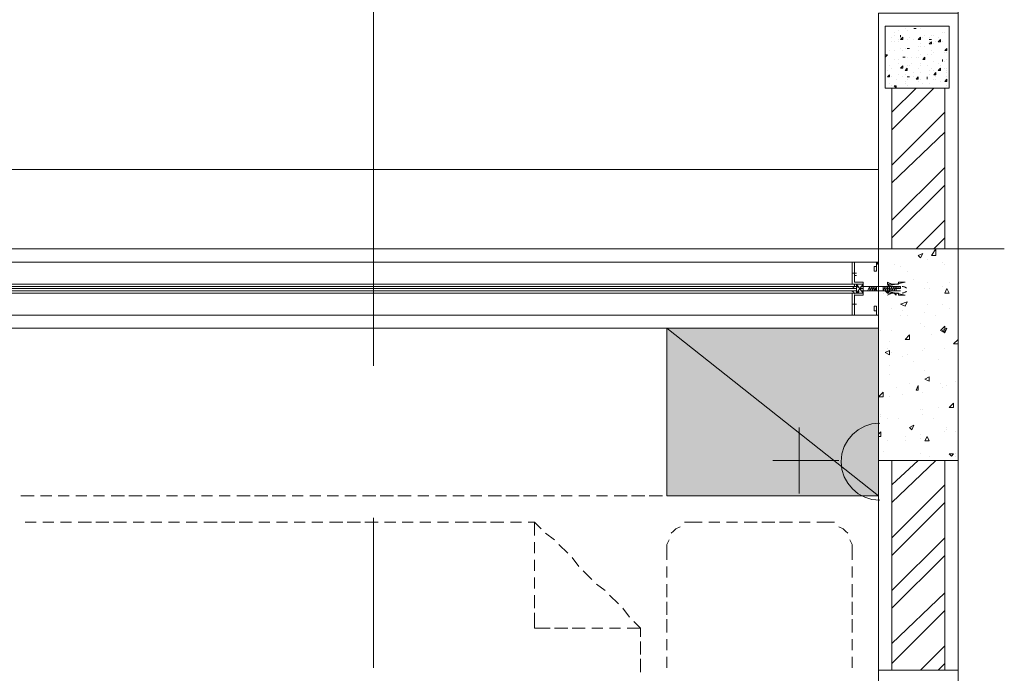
# Model space of a CAD drawing. Header units: millimetres. Extents: x 17 to 403, y 12 to 285.
# Tile 140 of 145: x 292 to 311, y 199 to 212. Entities that reach past the tile are written whole.
import ezdxf

# ---------------------------------------------------------------- set-up
doc = ezdxf.new("R2010")
doc.units = ezdxf.units.MM
doc.layers.add('FILL_FFFFFF', color=7, linetype='Continuous', true_color=0xffffff)
doc.layers.add('LINE_FFFFFF', color=7, linetype='Continuous', true_color=0xffffff)
doc.layers.add('LINE_000000', color=7, linetype='Continuous')

msp = doc.modelspace()

# ---------------------------------------------------------------- hatches: boundary and pattern name
at = {"layer": 'FILL_FFFFFF'}
h = msp.add_hatch(color=7, dxfattribs=at)
h.dxf.hatch_style = 1
h.paths.add_polyline_path([(308.695, 205.825), (304.631, 205.825), (308.695, 202.607), (308.695, 205.825)])
h = msp.add_hatch(color=7, dxfattribs=at)
h.dxf.hatch_style = 1
h.paths.add_polyline_path([(304.631, 205.825), (308.695, 202.607), (304.631, 202.607), (304.631, 205.825)])

# ---------------------------------------------------------------- linework, layer by layer
at = {"layer": 'LINE_000000', "lineweight": 0}
for p, q in [((310.219, 224.536), (310.219, 207.052)), ((299, 222.631), (299, 205.105)), ((309.076, 211.54), (309.076, 211.54)), ((309.118, 211.624), (309.118, 211.624)), ((309.203, 211.582), (309.203, 211.582)), ((309.245, 211.54), (309.245, 211.54)), ((309.372, 211.582), (309.414, 211.582)), ((309.372, 211.582), (309.372, 211.582)), ((309.372, 211.582), (309.414, 211.582)), ((309.372, 211.582), (309.372, 211.582)), ((309.499, 211.582), (309.499, 211.582)), ((309.711, 211.624), (309.711, 211.624)), ((309.795, 211.624), (309.795, 211.624)), ((308.949, 211.413), (308.949, 211.413)), ((308.949, 211.413), (308.949, 211.413)), ((308.949, 211.413), (308.949, 211.413)), ((308.949, 211.328), (308.949, 211.328)), ((308.991, 211.497), (308.991, 211.497)), ((308.991, 211.455), (308.991, 211.455)), ((308.991, 211.328), (308.991, 211.328)), ((309.076, 211.37), (309.076, 211.37)), ((309.076, 211.328), (309.076, 211.328)), ((309.118, 211.413), (309.118, 211.455)), ((309.118, 211.413), (309.118, 211.455)), ((309.118, 211.413), (309.118, 211.413)), ((309.118, 211.37), (309.16, 211.413)), ((309.118, 211.37), (309.16, 211.37)), ((309.118, 211.37), (309.118, 211.37)), ((309.16, 211.37), (309.16, 211.413)), ((309.245, 211.37), (309.245, 211.37)), ((309.245, 211.37), (309.245, 211.37)), ((309.287, 211.413), (309.287, 211.413)), ((309.372, 211.37), (309.372, 211.37)), ((309.372, 211.37), (309.372, 211.37)), ((309.457, 211.37), (309.499, 211.413)), ((309.457, 211.37), (309.499, 211.37)), ((309.499, 211.37), (309.499, 211.413)), ((309.499, 211.413), (309.499, 211.413)), ((309.541, 211.413), (309.541, 211.413)), ((309.584, 211.455), (309.584, 211.455)), ((309.668, 211.413), (309.668, 211.413)), ((309.668, 211.37), (309.711, 211.37)), ((309.668, 211.37), (309.711, 211.37)), ((309.668, 211.286), (309.711, 211.328)), ((309.668, 211.328), (309.668, 211.328)), ((309.711, 211.455), (309.711, 211.455)), ((309.711, 211.37), (309.711, 211.37)), ((309.711, 211.286), (309.711, 211.328)), ((309.753, 211.455), (309.753, 211.455)), ((309.795, 211.328), (309.795, 211.328)), ((309.838, 211.413), (309.838, 211.413)), ((309.838, 211.328), (309.88, 211.37)), ((309.838, 211.328), (309.88, 211.328)), ((309.88, 211.328), (309.88, 211.37)), ((309.922, 211.497), (309.922, 211.497)), ((309.922, 211.328), (309.922, 211.328)), ((309.965, 211.497), (309.965, 211.497)), ((310.049, 211.497), (310.049, 211.497)), ((310.049, 211.328), (310.049, 211.328)), ((308.906, 211.159), (308.906, 211.159)), ((308.906, 211.159), (308.906, 211.159)), ((308.906, 211.159), (308.906, 211.159)), ((308.991, 211.159), (308.991, 211.159)), ((309.118, 211.201), (309.118, 211.201)), ((309.16, 211.159), (309.16, 211.159)), ((309.203, 211.201), (309.203, 211.201)), ((309.245, 211.201), (309.287, 211.201)), ((309.245, 211.201), (309.245, 211.201)), ((309.245, 211.201), (309.287, 211.201)), ((309.245, 211.201), (309.245, 211.201)), ((309.457, 211.243), (309.457, 211.243)), ((309.457, 211.159), (309.457, 211.159)), ((309.499, 211.286), (309.499, 211.286)), ((309.499, 211.243), (309.499, 211.243)), ((309.584, 211.243), (309.584, 211.243)), ((309.668, 211.286), (309.711, 211.286)), ((309.711, 211.159), (309.711, 211.159)), ((309.753, 211.286), (309.753, 211.286)), ((309.753, 211.286), (309.753, 211.286)), ((309.965, 211.159), (310.007, 211.201)), ((309.965, 211.159), (310.007, 211.159)), ((310.007, 211.159), (310.007, 211.201)), ((310.007, 211.159), (310.007, 211.159)), ((308.822, 211.074), (308.864, 211.074)), ((308.822, 211.032), (308.864, 211.074)), ((308.991, 210.989), (308.991, 210.989)), ((308.991, 210.989), (308.991, 210.989)), ((309.076, 210.989), (309.076, 210.989)), ((309.16, 211.032), (309.203, 211.032)), ((309.16, 211.032), (309.203, 211.032)), ((309.203, 211.032), (309.203, 211.032)), ((309.245, 211.032), (309.245, 211.032)), ((309.33, 211.032), (309.33, 211.032)), ((309.414, 211.032), (309.414, 211.032)), ((309.457, 211.032), (309.457, 211.032)), ((309.499, 211.074), (309.499, 211.074)), ((309.541, 210.989), (309.584, 211.032)), ((309.541, 210.989), (309.584, 211.032)), ((309.541, 210.989), (309.584, 210.989)), ((309.541, 210.989), (309.584, 210.989)), ((309.584, 210.989), (309.584, 211.032)), ((309.584, 210.989), (309.584, 211.032)), ((309.626, 211.074), (309.626, 211.074)), ((309.711, 211.074), (309.711, 211.074)), ((309.753, 211.116), (309.753, 211.116)), ((309.753, 210.947), (309.753, 210.947)), ((309.922, 210.947), (309.922, 210.989)), ((309.922, 210.947), (309.922, 210.989)), ((309.922, 210.947), (309.922, 210.947)), ((309.965, 211.116), (309.965, 211.116)), ((309.965, 210.947), (309.965, 210.947)), ((310.007, 211.116), (310.007, 211.116)), ((310.007, 211.116), (310.007, 211.116)), ((310.007, 210.989), (310.007, 210.989)), ((308.864, 210.778), (308.864, 210.778)), ((308.906, 210.862), (308.906, 210.862)), ((308.949, 210.82), (308.949, 210.82)), ((309.076, 210.905), (309.076, 210.905)), ((309.118, 210.82), (309.16, 210.862)), ((309.118, 210.82), (309.16, 210.82)), ((309.16, 210.82), (309.16, 210.862)), ((309.16, 210.82), (309.16, 210.82)), ((309.16, 210.82), (309.16, 210.82)), ((309.203, 210.778), (309.245, 210.82)), ((309.203, 210.778), (309.245, 210.778)), ((309.245, 210.862), (309.245, 210.862)), ((309.245, 210.778), (309.245, 210.82)), ((309.287, 210.862), (309.287, 210.862)), ((309.33, 210.905), (309.33, 210.905)), ((309.457, 210.82), (309.457, 210.82)), ((309.499, 210.905), (309.499, 210.905)), ((309.499, 210.862), (309.499, 210.862)), ((309.626, 210.862), (309.626, 210.862)), ((309.668, 210.778), (309.668, 210.778)), ((309.711, 210.82), (309.711, 210.82)), ((309.753, 210.778), (309.753, 210.778)), ((309.838, 210.905), (309.838, 210.905)), ((309.838, 210.778), (309.88, 210.82)), ((309.838, 210.778), (309.88, 210.778)), ((309.88, 210.862), (309.88, 210.862)), ((309.88, 210.778), (309.88, 210.82)), ((309.965, 210.82), (309.965, 210.82)), ((310.007, 210.82), (310.007, 210.82)), ((310.007, 210.778), (310.007, 210.778)), ((308.864, 210.651), (308.906, 210.693)), ((308.864, 210.651), (308.906, 210.651)), ((308.906, 210.651), (308.906, 210.693)), ((308.949, 210.651), (308.949, 210.651)), ((308.949, 210.651), (308.949, 210.651)), ((309.033, 210.608), (309.033, 210.608)), ((309.076, 210.693), (309.076, 210.693)), ((309.16, 210.651), (309.16, 210.651)), ((309.203, 210.693), (309.203, 210.693)), ((309.245, 210.651), (309.287, 210.651)), ((309.245, 210.651), (309.287, 210.651)), ((309.245, 210.608), (309.245, 210.608)), ((309.287, 210.651), (309.287, 210.651)), ((309.372, 210.735), (309.372, 210.735)), ((309.372, 210.651), (309.372, 210.651)), ((309.414, 210.608), (309.457, 210.651)), ((309.414, 210.608), (309.457, 210.608)), ((309.457, 210.608), (309.457, 210.651)), ((309.499, 210.735), (309.499, 210.735)), ((309.499, 210.608), (309.499, 210.608)), ((309.499, 210.608), (309.499, 210.608)), ((309.626, 210.608), (309.626, 210.651)), ((309.626, 210.608), (309.626, 210.651)), ((309.626, 210.608), (309.626, 210.608)), ((309.668, 210.693), (309.668, 210.693)), ((309.753, 210.693), (309.795, 210.735)), ((309.753, 210.693), (309.795, 210.693)), ((309.753, 210.608), (309.753, 210.608)), ((309.795, 210.693), (309.795, 210.735)), ((309.795, 210.735), (309.795, 210.735)), ((309.795, 210.651), (309.795, 210.651)), ((309.795, 210.608), (309.795, 210.608)), ((309.965, 210.566), (310.007, 210.608)), ((310.007, 210.735), (310.007, 210.735)), ((310.007, 210.651), (310.007, 210.651)), ((310.007, 210.566), (310.007, 210.608)), ((308.906, 210.524), (308.906, 210.524)), ((308.949, 210.481), (308.949, 210.481)), ((308.949, 209.973), (309.414, 210.439)), ((308.949, 209.635), (309.753, 210.439)), ((308.991, 210.481), (309.033, 210.481)), ((308.991, 210.481), (309.033, 210.439)), ((309.033, 210.439), (309.033, 210.481)), ((309.033, 210.439), (309.033, 210.439)), ((309.203, 210.566), (309.203, 210.566)), ((309.203, 210.524), (309.203, 210.524)), ((309.245, 210.481), (309.245, 210.481)), ((309.457, 210.566), (309.457, 210.566)), ((309.541, 210.524), (309.541, 210.524)), ((309.668, 210.524), (309.668, 210.524)), ((309.711, 210.439), (309.711, 210.439)), ((309.753, 210.439), (309.753, 210.439)), ((309.753, 210.439), (309.753, 210.439)), ((309.88, 210.566), (309.88, 210.566)), ((309.965, 210.566), (310.007, 210.566)), ((310.007, 210.481), (310.007, 210.481)), ((310.007, 210.481), (310.007, 210.481)), ((308.949, 208.957), (309.965, 209.973)), ((308.949, 208.619), (309.965, 209.592)), ((240.877, 208.873), (308.695, 208.873)), ((308.949, 207.899), (309.965, 208.915)), ((308.949, 207.56), (309.965, 208.576)), ((309.414, 207.349), (309.965, 207.899)), ((309.753, 207.349), (309.965, 207.56)), ((311.108, 207.349), (293.582, 207.349)), ((309.457, 207.222), (309.541, 207.264)), ((309.457, 207.222), (309.499, 207.179)), ((309.499, 207.179), (309.541, 207.264)), ((309.711, 207.222), (309.795, 207.349)), ((279.866, 207.095), (308.187, 207.095)), ((308.652, 207.095), (308.695, 207.095)), ((308.652, 207.095), (308.652, 207.095)), ((308.652, 207.052), (308.652, 207.052)), ((308.652, 207.052), (308.652, 207.052)), ((308.695, 207.052), (308.695, 207.095)), ((308.991, 207.052), (308.991, 207.052)), ((309.118, 207.01), (309.118, 207.01)), ((309.626, 207.137), (309.626, 207.137)), ((309.922, 207.095), (309.922, 207.095)), ((309.965, 207.052), (309.965, 207.052)), ((308.187, 206.883), (308.271, 206.883)), ((308.229, 206.883), (308.229, 206.883)), ((308.271, 206.883), (308.229, 206.883)), ((308.229, 206.883), (308.229, 206.883)), ((308.229, 206.883), (308.229, 206.841)), ((308.229, 206.841), (308.271, 206.841)), ((308.695, 206.798), (308.695, 206.798)), ((309.245, 206.925), (309.245, 206.925)), ((308.271, 206.629), (288.883, 206.629)), ((308.187, 206.671), (288.967, 206.671)), ((308.229, 206.629), (308.229, 206.629)), ((308.229, 206.629), (308.229, 206.629)), ((308.271, 206.671), (308.398, 206.502)), ((308.398, 206.671), (308.271, 206.502)), ((308.271, 206.629), (308.271, 206.629)), ((308.271, 206.629), (308.271, 206.629)), ((308.525, 206.629), (308.483, 206.544)), ((308.525, 206.629), (308.525, 206.544)), ((308.568, 206.629), (308.525, 206.544)), ((308.525, 206.629), (308.525, 206.629)), ((308.568, 206.629), (308.525, 206.629)), ((308.525, 206.629), (308.525, 206.629)), ((308.525, 206.629), (308.525, 206.629)), ((308.61, 206.629), (308.568, 206.544)), ((308.568, 206.629), (308.568, 206.544)), ((308.568, 206.629), (308.568, 206.544)), ((308.61, 206.629), (308.568, 206.629)), ((308.568, 206.629), (308.568, 206.629)), ((308.568, 206.629), (308.568, 206.629)), ((308.568, 206.629), (308.568, 206.629)), ((308.568, 206.629), (308.568, 206.629)), ((308.61, 206.629), (308.61, 206.544)), ((308.61, 206.629), (308.61, 206.629)), ((308.652, 206.629), (308.61, 206.544)), ((308.652, 206.629), (308.61, 206.629)), ((308.61, 206.629), (308.61, 206.629)), ((308.61, 206.629), (308.61, 206.629)), ((308.61, 206.629), (308.61, 206.629)), ((308.779, 206.629), (308.779, 206.587)), ((308.822, 206.629), (308.779, 206.544)), ((308.822, 206.629), (308.779, 206.629)), ((308.779, 206.629), (308.779, 206.629)), ((308.864, 206.629), (308.822, 206.544)), ((308.822, 206.629), (308.822, 206.544)), ((308.864, 206.629), (308.822, 206.544)), ((308.822, 206.629), (308.822, 206.629)), ((308.864, 206.629), (308.822, 206.629)), ((308.822, 206.629), (308.822, 206.629)), ((308.822, 206.629), (308.822, 206.629)), ((308.822, 206.629), (308.822, 206.629)), ((308.864, 206.629), (308.864, 206.544)), ((308.864, 206.629), (308.864, 206.629)), ((308.906, 206.629), (308.864, 206.544)), ((308.864, 206.629), (308.864, 206.629)), ((308.906, 206.629), (308.864, 206.629)), ((308.864, 206.629), (308.864, 206.629)), ((308.864, 206.629), (308.864, 206.629)), ((308.864, 206.629), (308.864, 206.629)), ((308.906, 206.629), (308.906, 206.629)), ((308.949, 206.629), (308.906, 206.544)), ((308.949, 206.629), (308.906, 206.629)), ((308.906, 206.629), (308.906, 206.629)), ((308.906, 206.629), (308.906, 206.629)), ((308.906, 206.629), (308.906, 206.544)), ((308.906, 206.629), (308.906, 206.544)), ((308.906, 206.629), (308.906, 206.629)), ((308.949, 206.629), (308.949, 206.544)), ((308.991, 206.629), (308.949, 206.544)), ((308.991, 206.629), (308.949, 206.544)), ((308.991, 206.629), (308.949, 206.629)), ((308.949, 206.629), (308.949, 206.629)), ((308.949, 206.629), (308.949, 206.629)), ((308.949, 206.629), (308.949, 206.629)), ((308.949, 206.629), (308.949, 206.629)), ((308.991, 206.629), (308.991, 206.544)), ((308.991, 206.629), (308.991, 206.629)), ((309.033, 206.629), (308.991, 206.544)), ((309.033, 206.629), (308.991, 206.629)), ((308.991, 206.629), (308.991, 206.629)), ((308.991, 206.629), (308.991, 206.629)), ((308.991, 206.629), (308.991, 206.629)), ((308.991, 206.629), (308.991, 206.629)), ((309.033, 206.629), (309.033, 206.544)), ((309.033, 206.629), (309.033, 206.629)), ((309.033, 206.629), (309.033, 206.629)), ((309.033, 206.629), (309.033, 206.629)), ((309.033, 206.629), (309.118, 206.629)), ((309.033, 206.587), (309.118, 206.629)), ((309.118, 206.587), (309.118, 206.629)), ((309.372, 206.756), (309.372, 206.756)), ((309.626, 206.714), (309.626, 206.714)), ((309.922, 206.629), (309.922, 206.629)), ((310.049, 206.714), (310.049, 206.714)), ((308.271, 206.587), (288.883, 206.587)), ((308.271, 206.587), (288.883, 206.587)), ((308.271, 206.544), (288.883, 206.544)), ((308.271, 206.544), (288.883, 206.544)), ((308.187, 206.502), (288.967, 206.502)), ((308.229, 206.544), (308.229, 206.544)), ((308.229, 206.544), (308.229, 206.544)), ((308.271, 206.544), (308.271, 206.544)), ((308.271, 206.544), (308.271, 206.544)), ((308.483, 206.544), (308.525, 206.544)), ((308.525, 206.544), (308.568, 206.544)), ((308.525, 206.544), (308.525, 206.544)), ((308.525, 206.544), (308.525, 206.544)), ((308.525, 206.544), (308.525, 206.544)), ((308.525, 206.544), (308.525, 206.544)), ((308.568, 206.544), (308.61, 206.544)), ((308.568, 206.544), (308.568, 206.544)), ((308.568, 206.544), (308.568, 206.544)), ((308.568, 206.544), (308.568, 206.544)), ((308.568, 206.544), (308.568, 206.544)), ((308.652, 206.587), (308.61, 206.544)), ((308.61, 206.544), (308.61, 206.544)), ((308.61, 206.544), (308.652, 206.544)), ((308.61, 206.544), (308.61, 206.544)), ((308.61, 206.544), (308.61, 206.544)), ((308.61, 206.544), (308.61, 206.544)), ((308.61, 206.544), (308.61, 206.544)), ((308.695, 206.587), (308.695, 206.587)), ((308.779, 206.544), (308.822, 206.544)), ((308.779, 206.544), (308.779, 206.544)), ((308.779, 206.502), (308.779, 206.502)), ((308.822, 206.544), (308.864, 206.544)), ((308.822, 206.544), (308.822, 206.544)), ((308.822, 206.544), (308.822, 206.544)), ((308.822, 206.544), (308.822, 206.544)), ((308.822, 206.544), (308.822, 206.544)), ((308.822, 206.544), (308.822, 206.544)), ((308.864, 206.544), (308.864, 206.544)), ((308.864, 206.544), (308.906, 206.544)), ((308.864, 206.544), (308.864, 206.544)), ((308.864, 206.544), (308.864, 206.544)), ((308.864, 206.544), (308.864, 206.544)), ((308.906, 206.544), (308.906, 206.544)), ((308.906, 206.544), (308.906, 206.544)), ((308.906, 206.544), (308.949, 206.544)), ((308.906, 206.544), (308.906, 206.544)), ((308.906, 206.544), (308.906, 206.544)), ((308.949, 206.587), (308.949, 206.587)), ((308.949, 206.544), (308.991, 206.544)), ((308.949, 206.544), (308.949, 206.544)), ((308.949, 206.544), (308.949, 206.544)), ((308.949, 206.544), (308.949, 206.544)), ((308.949, 206.544), (308.949, 206.544)), ((308.949, 206.544), (308.949, 206.544)), ((308.991, 206.544), (308.991, 206.544)), ((308.991, 206.544), (309.033, 206.544)), ((308.991, 206.544), (308.991, 206.544)), ((308.991, 206.544), (308.991, 206.544)), ((309.033, 206.587), (309.118, 206.587)), ((309.033, 206.544), (309.033, 206.544)), ((309.033, 206.544), (309.118, 206.544)), ((309.584, 206.587), (309.584, 206.587)), ((309.668, 206.587), (309.668, 206.587)), ((309.965, 206.502), (310.007, 206.587)), ((309.965, 206.502), (310.049, 206.502)), ((310.049, 206.502), (310.007, 206.587)), ((308.187, 206.29), (308.271, 206.29)), ((308.229, 206.248), (308.229, 206.333)), ((308.229, 206.29), (308.229, 206.29)), ((308.229, 206.29), (308.229, 206.29)), ((309.118, 206.29), (309.245, 206.333)), ((309.118, 206.29), (309.203, 206.248)), ((309.203, 206.248), (309.245, 206.333)), ((309.626, 206.29), (309.626, 206.29)), ((309.922, 206.29), (309.922, 206.29)), ((279.866, 206.079), (308.187, 206.079)), ((308.652, 206.121), (308.652, 206.121)), ((308.652, 206.121), (308.652, 206.121)), ((308.652, 206.079), (308.652, 206.121)), ((308.652, 206.121), (308.652, 206.121)), ((308.695, 206.079), (308.652, 206.079)), ((308.695, 206.079), (308.652, 206.079)), ((308.695, 206.121), (308.695, 206.121)), ((308.695, 206.079), (308.695, 206.079)), ((308.695, 206.079), (308.695, 206.079)), ((308.949, 206.206), (308.949, 206.206)), ((309.118, 206.079), (309.118, 206.079)), ((309.16, 206.163), (309.16, 206.163)), ((309.245, 206.079), (309.245, 206.079)), ((309.584, 206.121), (309.584, 206.121)), ((309.795, 206.079), (309.795, 206.079)), ((310.049, 206.206), (310.049, 206.206)), ((309.499, 205.909), (309.499, 205.909)), ((309.584, 205.867), (309.584, 205.867)), ((309.88, 205.782), (309.965, 205.867)), ((309.965, 205.74), (309.965, 205.867)), ((308.737, 205.782), (308.737, 205.782)), ((308.949, 205.782), (308.949, 205.782)), ((309.203, 205.613), (309.287, 205.698)), ((309.287, 205.613), (309.287, 205.698)), ((309.711, 205.698), (309.711, 205.698)), ((309.88, 205.782), (309.965, 205.74)), ((309.922, 205.782), (310.007, 205.825)), ((309.922, 205.782), (309.965, 205.74)), ((309.965, 205.74), (310.007, 205.825)), ((308.906, 205.571), (308.906, 205.571)), ((309.203, 205.613), (309.287, 205.613)), ((309.245, 205.613), (309.245, 205.613)), ((310.134, 205.528), (310.219, 205.613)), ((310.134, 205.528), (310.219, 205.528)), ((308.822, 205.359), (308.906, 205.401)), ((308.822, 205.359), (308.906, 205.317)), ((308.864, 205.444), (308.864, 205.444)), ((308.906, 205.317), (308.906, 205.401)), ((308.949, 205.359), (308.949, 205.359)), ((309.16, 205.274), (309.16, 205.274)), ((309.245, 205.317), (309.245, 205.317)), ((309.541, 205.401), (309.541, 205.401)), ((309.584, 205.444), (309.584, 205.444)), ((309.965, 205.444), (309.965, 205.444)), ((308.906, 205.105), (308.906, 205.105)), ((309.372, 205.19), (309.372, 205.19)), ((309.838, 205.232), (309.838, 205.232)), ((308.906, 204.936), (308.906, 204.936)), ((309.584, 205.02), (309.584, 205.02)), ((309.287, 204.766), (309.287, 204.766)), ((309.414, 204.639), (309.457, 204.724)), ((309.457, 204.639), (309.457, 204.724)), ((309.584, 204.851), (309.668, 204.893)), ((309.584, 204.851), (309.668, 204.809)), ((309.668, 204.809), (309.668, 204.893)), ((309.88, 204.766), (309.88, 204.766)), ((310.007, 204.724), (310.007, 204.724)), ((310.176, 204.809), (310.176, 204.809)), ((308.695, 204.512), (308.779, 204.597)), ((308.779, 204.512), (308.779, 204.597)), ((309.033, 204.682), (309.033, 204.682)), ((309.16, 204.555), (309.16, 204.555)), ((309.414, 204.639), (309.457, 204.639)), ((309.541, 204.597), (309.541, 204.597)), ((309.922, 204.682), (309.922, 204.682)), ((308.695, 204.512), (308.779, 204.512)), ((308.906, 204.512), (308.906, 204.512)), ((310.049, 204.301), (310.134, 204.385)), ((310.134, 204.301), (310.134, 204.385)), ((308.737, 204.174), (308.737, 204.174)), ((309.499, 204.258), (309.499, 204.258)), ((309.541, 204.258), (309.541, 204.258)), ((309.541, 204.174), (309.541, 204.174)), ((309.838, 204.301), (309.838, 204.301)), ((310.049, 204.301), (310.134, 204.301)), ((310.219, 204.258), (310.219, 204.258)), ((308.695, 204.047), (308.695, 202.523)), ((308.737, 204.131), (308.737, 204.131)), ((308.864, 204.089), (308.864, 204.089)), ((309.076, 204.089), (309.076, 204.089)), ((309.287, 203.92), (309.372, 203.962)), ((309.33, 203.877), (309.372, 203.962)), ((309.753, 204.089), (309.753, 204.089)), ((310.219, 204.131), (310.219, 201.21)), ((307.171, 203.92), (307.171, 202.65)), ((308.695, 203.793), (308.737, 203.835)), ((308.737, 203.75), (308.737, 203.835)), ((309.287, 203.92), (309.33, 203.877)), ((309.33, 203.92), (309.33, 203.92)), ((309.499, 203.793), (309.499, 203.793)), ((309.965, 203.835), (309.965, 203.835)), ((310.007, 203.92), (310.007, 203.92)), ((310.007, 203.877), (310.007, 203.877)), ((310.176, 203.835), (310.176, 203.835)), ((308.695, 203.75), (308.737, 203.75)), ((308.864, 203.666), (308.864, 203.666)), ((309.203, 203.75), (309.203, 203.75)), ((309.203, 203.666), (309.203, 203.666)), ((309.499, 203.708), (309.499, 203.708)), ((309.584, 203.666), (309.626, 203.75)), ((309.584, 203.666), (309.668, 203.666)), ((309.668, 203.666), (309.626, 203.75)), ((308.779, 203.454), (308.779, 203.454)), ((309.499, 203.412), (309.499, 203.412)), ((310.049, 203.412), (310.134, 203.412)), ((310.049, 203.412), (310.092, 203.369)), ((310.092, 203.369), (310.134, 203.412)), ((310.176, 203.412), (310.176, 203.412)), ((307.933, 203.285), (306.663, 203.285)), ((308.695, 203.285), (308.695, 199.263)), ((309.795, 203.285), (308.949, 202.48)), ((309.457, 203.285), (308.949, 202.819)), ((309.16, 203.285), (309.16, 203.285)), ((309.499, 203.285), (309.499, 203.285)), ((309.668, 203.369), (309.668, 203.369)), ((310.176, 203.369), (310.176, 203.369)), ((310.219, 164.846), (310.219, 203.285)), ((309.965, 202.819), (308.949, 201.803)), ((292.481, 202.607), (292.227, 202.607)), ((292.82, 202.607), (292.608, 202.607)), ((293.158, 202.607), (292.947, 202.607)), ((293.497, 202.607), (293.285, 202.607)), ((293.836, 202.607), (293.624, 202.607)), ((294.217, 202.607), (293.963, 202.607)), ((294.555, 202.607), (294.301, 202.607)), ((294.894, 202.607), (294.64, 202.607)), ((295.233, 202.607), (295.021, 202.607)), ((295.571, 202.607), (295.36, 202.607)), ((295.91, 202.607), (295.698, 202.607)), ((296.249, 202.607), (296.037, 202.607)), ((296.63, 202.607), (296.376, 202.607)), ((296.968, 202.607), (296.714, 202.607)), ((297.307, 202.607), (297.053, 202.607)), ((297.646, 202.607), (297.434, 202.607)), ((297.984, 202.607), (297.773, 202.607)), ((298.323, 202.607), (298.111, 202.607)), ((298.662, 202.607), (298.45, 202.607)), ((299.043, 202.607), (298.789, 202.607)), ((299.381, 202.607), (299.127, 202.607)), ((299.72, 202.607), (299.466, 202.607)), ((300.059, 202.607), (299.847, 202.607)), ((300.397, 202.607), (300.186, 202.607)), ((300.736, 202.607), (300.524, 202.607)), ((301.075, 202.607), (300.863, 202.607)), ((301.456, 202.607), (301.202, 202.607)), ((301.794, 202.607), (301.54, 202.607)), ((302.133, 202.607), (301.879, 202.607)), ((302.472, 202.607), (302.26, 202.607)), ((302.81, 202.607), (302.599, 202.607)), ((303.149, 202.607), (302.937, 202.607)), ((303.488, 202.607), (303.276, 202.607)), ((303.869, 202.607), (303.615, 202.607)), ((304.207, 202.607), (303.953, 202.607)), ((304.546, 202.607), (304.292, 202.607)), ((304.885, 202.607), (304.673, 202.607)), ((305.223, 202.607), (305.012, 202.607)), ((305.562, 202.607), (305.35, 202.607)), ((305.901, 202.607), (305.689, 202.607)), ((306.282, 202.607), (306.028, 202.607)), ((306.62, 202.607), (306.366, 202.607)), ((306.959, 202.607), (306.705, 202.607)), ((307.298, 202.607), (307.086, 202.607)), ((307.636, 202.607), (307.425, 202.607)), ((307.975, 202.607), (307.763, 202.607)), ((308.314, 202.607), (308.102, 202.607)), ((309.965, 202.48), (308.949, 201.464)), ((308.695, 202.142), (308.695, 202.353)), ((292.523, 202.099), (292.312, 202.099)), ((292.862, 202.099), (292.65, 202.099)), ((293.201, 202.099), (292.989, 202.099)), ((293.582, 202.099), (293.328, 202.099)), ((293.92, 202.099), (293.666, 202.099)), ((294.259, 202.099), (294.005, 202.099)), ((294.598, 202.099), (294.386, 202.099)), ((294.936, 202.099), (294.725, 202.099)), ((295.275, 202.099), (295.063, 202.099)), ((295.614, 202.099), (295.402, 202.099)), ((295.995, 202.099), (295.741, 202.099)), ((296.333, 202.099), (296.079, 202.099)), ((296.672, 202.099), (296.418, 202.099)), ((297.011, 202.099), (296.799, 202.099)), ((297.349, 202.099), (297.138, 202.099)), ((297.688, 202.099), (297.476, 202.099)), ((298.027, 202.099), (297.815, 202.099)), ((298.408, 202.099), (298.154, 202.099)), ((298.746, 202.099), (298.492, 202.099)), ((299.085, 202.099), (298.831, 202.099)), ((299, 202.184), (299, 199.305)), ((299.424, 202.099), (299.212, 202.099)), ((299.762, 202.099), (299.551, 202.099)), ((300.101, 202.099), (299.889, 202.099)), ((300.44, 202.099), (300.228, 202.099)), ((300.821, 202.099), (300.567, 202.099)), ((301.159, 202.099), (300.905, 202.099)), ((301.498, 202.099), (301.244, 202.099)), ((301.837, 202.099), (301.625, 202.099)), ((302.091, 202.099), (301.964, 202.099)), ((305.139, 202.099), (305.308, 202.099)), ((305.435, 202.099), (305.647, 202.099)), ((305.774, 202.099), (305.985, 202.099)), ((306.112, 202.099), (306.366, 202.099)), ((306.451, 202.099), (306.705, 202.099)), ((306.79, 202.099), (307.044, 202.099)), ((307.171, 202.099), (307.382, 202.099)), ((307.509, 202.099), (307.679, 202.099)), ((302.302, 201.888), (302.472, 201.761)), ((308.695, 201.803), (308.695, 202.015)), ((302.091, 201.507), (302.091, 201.718)), ((309.965, 201.803), (308.949, 200.787)), ((302.556, 201.676), (302.726, 201.507)), ((304.631, 201.38), (304.631, 201.591)), ((308.187, 201.591), (308.187, 201.38)), ((308.695, 201.464), (308.695, 201.676)), ((302.091, 201.168), (302.091, 201.38)), ((302.81, 201.422), (302.937, 201.253)), ((308.695, 201.083), (308.695, 201.337)), ((309.965, 201.464), (308.949, 200.448)), ((303.022, 201.168), (303.191, 200.999)), ((304.631, 201.041), (304.631, 201.253)), ((308.187, 201.253), (308.187, 201.041)), ((302.091, 200.829), (302.091, 201.041)), ((308.695, 200.745), (308.695, 200.999)), ((303.276, 200.914), (303.445, 200.787)), ((304.631, 200.66), (304.631, 200.914)), ((308.187, 200.914), (308.187, 200.66)), ((309.965, 200.745), (308.949, 199.771)), ((302.091, 200.448), (302.091, 200.702)), ((303.53, 200.702), (303.699, 200.533)), ((304.631, 200.321), (304.631, 200.575)), ((308.187, 200.575), (308.187, 200.321)), ((308.695, 200.406), (308.695, 200.66)), ((302.091, 200.067), (302.091, 200.364)), ((303.784, 200.448), (303.911, 200.279)), ((309.965, 200.406), (308.949, 199.39)), ((304.631, 199.983), (304.631, 200.237)), ((308.187, 200.237), (308.187, 199.983)), ((308.695, 200.067), (308.695, 200.279)), ((302.387, 200.067), (302.091, 200.067)), ((302.726, 200.067), (302.472, 200.067)), ((303.064, 200.067), (302.81, 200.067)), ((303.403, 200.067), (303.191, 200.067)), ((303.742, 200.067), (303.53, 200.067)), ((304.123, 199.898), (304.123, 200.067)), ((304.123, 199.559), (304.123, 199.813)), ((304.631, 199.644), (304.631, 199.856)), ((308.187, 199.856), (308.187, 199.644)), ((308.695, 199.729), (308.695, 199.94)), ((309.965, 199.729), (309.499, 199.263)), ((304.123, 199.221), (304.123, 199.475)), ((304.631, 199.305), (304.631, 199.517)), ((308.187, 199.517), (308.187, 199.305)), ((308.695, 199.39), (308.695, 199.602)), ((308.695, 199.051), (308.695, 199.263)), ((309.076, 199.263), (309.076, 199.263)), ((309.965, 199.39), (309.838, 199.263))]:
    msp.add_line(p, q, dxfattribs=at)
for points in [[(310.219, 207.349), (310.219, 211.878), (308.695, 211.878), (308.695, 207.349)], [(309.795, 207.349), (309.795, 207.222), (309.711, 207.222)], [(308.187, 206.079), (308.652, 206.079), (308.187, 206.079), (308.187, 206.502), (308.229, 206.502), (308.398, 206.502), (308.398, 206.587), (308.398, 206.671), (308.229, 206.671), (308.229, 206.629), (308.229, 206.671), (308.187, 206.671), (308.187, 207.095), (308.652, 207.095), (308.652, 206.968), (308.652, 206.925), (308.61, 206.925), (308.61, 207.01), (308.652, 207.01), (308.652, 207.095), (308.229, 207.095), (308.229, 206.883)], [(308.652, 207.052), (308.652, 207.095), (308.695, 207.052)], [(308.652, 207.052), (308.695, 207.095), (308.652, 207.095)], [(308.229, 206.841), (308.229, 206.714), (308.398, 206.714), (308.398, 206.46), (308.229, 206.46), (308.229, 206.333)], [(308.18, 206.588), (308.19, 206.592), (308.2, 206.597), (308.208, 206.603), (308.216, 206.611), (308.221, 206.62), (308.226, 206.63), (308.228, 206.641), (308.229, 206.652)], [(308.32, 206.602), (308.314, 206.607), (308.308, 206.612), (308.302, 206.616), (308.295, 206.619), (308.288, 206.622), (308.281, 206.624), (308.274, 206.626), (308.266, 206.628)], [(308.483, 206.544), (308.398, 206.544), (308.356, 206.544), (308.356, 206.587), (308.398, 206.587), (308.356, 206.587), (308.356, 206.629), (308.398, 206.629), (308.525, 206.629)], [(309.233, 206.595), (309.224, 206.603), (309.213, 206.609), (309.203, 206.615), (309.192, 206.619), (309.181, 206.623), (309.169, 206.626), (309.157, 206.628), (309.145, 206.629)], [(308.229, 206.479), (308.228, 206.49), (308.226, 206.501), (308.221, 206.511), (308.216, 206.52), (308.208, 206.528), (308.2, 206.534), (308.19, 206.539), (308.18, 206.543)], [(308.266, 206.503), (308.274, 206.505), (308.281, 206.507), (308.288, 206.509), (308.295, 206.512), (308.302, 206.515), (308.308, 206.519), (308.314, 206.524), (308.32, 206.529)], [(309.145, 206.502), (309.157, 206.503), (309.169, 206.505), (309.181, 206.508), (309.192, 206.512), (309.203, 206.516), (309.213, 206.522), (309.224, 206.528), (309.233, 206.536)], [(308.229, 206.29), (308.229, 206.079), (308.652, 206.079), (308.652, 206.163), (308.61, 206.163), (308.61, 206.248), (308.652, 206.248), (308.652, 206.206), (308.652, 206.079), (308.652, 206.121), (308.652, 206.079), (308.652, 206.121)], [(308.716, 204.004), (308.567, 203.989), (308.427, 203.946), (308.302, 203.878), (308.192, 203.787), (308.102, 203.678), (308.033, 203.552), (307.99, 203.413), (307.975, 203.263), (307.99, 203.114), (308.033, 202.975), (308.102, 202.849), (308.192, 202.74), (308.302, 202.649), (308.427, 202.581), (308.567, 202.538), (308.716, 202.523)], [(308.695, 202.48), (308.695, 202.607), (308.441, 202.607)], [(302.091, 201.845), (302.091, 202.099), (302.218, 201.972)], [(305.139, 202.099), (305.054, 202.099), (304.969, 202.099)], [(307.848, 202.099), (307.763, 202.099), (307.679, 202.099)], [(304.885, 202.015), (304.8, 201.972), (304.758, 201.93), (304.715, 201.888)], [(308.102, 201.888), (308.06, 201.93), (308.017, 201.972), (307.933, 202.015)], [(304.673, 201.761), (304.631, 201.676), (304.631, 201.591)], [(308.187, 201.591), (308.187, 201.676), (308.144, 201.761)], [(303.996, 200.194), (304.123, 200.067), (303.869, 200.067)]]:
    msp.add_lwpolyline(points, dxfattribs=at)
for points in [[(310.049, 211.624), (308.822, 211.624), (308.822, 210.439), (310.049, 210.439), (310.049, 211.624)], [(309.965, 210.439), (309.965, 207.349), (308.949, 207.349), (308.949, 210.439), (309.965, 210.439)], [(308.695, 207.349), (308.695, 205.825), (279.866, 205.825), (279.866, 207.349), (308.695, 207.349)], [(308.695, 203.285), (310.219, 203.285), (310.219, 207.349), (308.695, 207.349), (308.695, 203.285)], [(308.229, 206.629), (308.187, 206.629), (308.229, 206.629)], [(308.271, 206.629), (308.229, 206.629), (308.271, 206.629)], [(308.398, 206.671), (308.271, 206.671), (308.271, 206.502), (308.398, 206.502), (308.398, 206.671)], [(308.779, 206.629), (308.822, 206.629), (309.203, 206.714), (309.118, 206.714), (309.16, 206.714), (309.118, 206.714), (309.076, 206.714), (309.076, 206.671), (309.033, 206.671), (308.991, 206.671), (309.033, 206.671), (308.991, 206.671), (308.949, 206.671), (308.906, 206.671), (308.864, 206.671), (308.906, 206.629), (308.864, 206.629), (308.822, 206.629), (308.652, 206.629), (308.652, 206.544), (308.822, 206.544), (308.864, 206.502), (308.864, 206.544), (308.906, 206.544), (308.864, 206.502), (308.906, 206.502), (308.949, 206.502), (308.991, 206.502), (309.033, 206.502), (308.991, 206.502), (309.033, 206.46), (309.033, 206.502), (309.076, 206.502), (309.076, 206.46), (309.118, 206.46), (309.16, 206.46), (309.118, 206.46), (309.203, 206.46), (308.822, 206.544), (308.779, 206.544), (308.779, 206.629)], [(308.949, 206.671), (308.864, 206.714), (308.864, 206.671), (308.949, 206.671)], [(308.229, 206.544), (308.187, 206.544), (308.229, 206.544)], [(308.271, 206.544), (308.229, 206.544), (308.271, 206.544)], [(308.949, 206.502), (308.864, 206.46), (308.949, 206.502)], [(308.271, 206.29), (308.229, 206.29), (308.271, 206.29)], [(304.631, 202.607), (308.695, 202.607), (308.695, 205.825), (304.631, 205.825), (304.631, 202.607)], [(309.965, 203.285), (308.949, 203.285), (308.949, 199.263), (309.965, 199.263), (309.965, 203.285)], [(308.695, 193.167), (310.219, 193.167), (310.219, 199.263), (308.695, 199.263), (308.695, 193.167)]]:
    msp.add_lwpolyline(points, close=True, dxfattribs=at)
at = {"layer": 'LINE_FFFFFF', "lineweight": 0}
msp.add_line((308.695, 202.607), (304.631, 202.607), dxfattribs=at)
for points in [[(308.695, 205.825), (304.631, 205.825), (308.695, 202.607), (308.695, 205.825)], [(304.631, 205.825), (308.695, 202.607), (304.631, 202.607), (304.631, 205.825)]]:
    msp.add_lwpolyline(points, close=True, dxfattribs=at)

doc.saveas('drawing.dxf')
